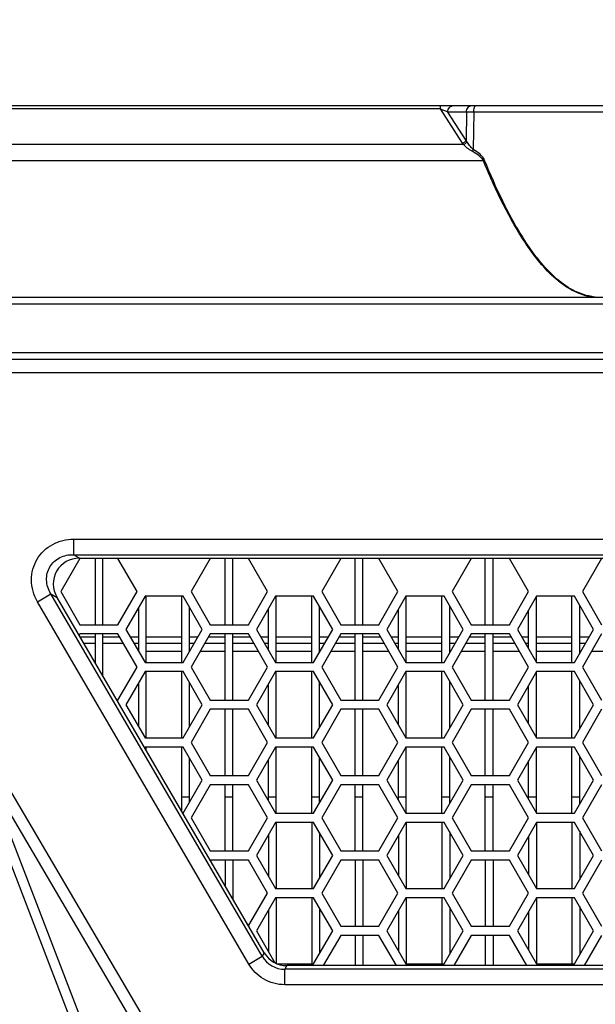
# Model space of a CAD drawing. Header units: millimetres. Extents: x 0 to 420, y 0 to 297.
# Tile 19 of 136: x 86 to 95, y 232 to 247. Entities that reach past the tile are written whole.
import ezdxf

# ---------------------------------------------------------------- set-up
doc = ezdxf.new("R2010")
doc.units = ezdxf.units.MM
doc.header["$LTSCALE"] = 23.1
doc.layers.get('0').update_dxf_attribs({"linetype": 'CONTINUOUS'})
doc.layers.add('DIM_PILOTEES', color=7, linetype='CONTINUOUS')
doc.styles.get("Standard").update_dxf_attribs({"font": 'txt', "width": 0.7})
doc.dimstyles.new('DIMSTYLE_6', dxfattribs={"dimtxt": 2.5, "dimasz": 3.5, "dimexe": 2, "dimexo": 0, "dimtad": 1, "dimdec": 0, "dimlfac": 5, "dimdsep": 46, "dimtxsty": 'Standard', "dimblk": '_FILLED', "dimblk1": '_FILLED', "dimblk2": '_FILLED', "dimcen": 0.09, "dimazin": 2, "dimtp": 0.8, "dimtm": 0.8, "dimtfac": 1, "dimtdec": 0, "dimtofl": 0, "dimtmove": 0, "dimatfit": 3, "dimldrblk": '_FILLED', "dimfxl": 0, "dimtolj": 1, "dimarcsym": 0})

# ---------------------------------------------------------------- blocks, each defined once
blk = doc.blocks.new('_FILLED')
at = {"color": 0, "linetype": 'ByBlock'}
blk.add_solid([(0, 0), (-1, 0.1429), (-1, -0.1429)], dxfattribs=at)
blk = doc.blocks.new('*D11')
at = {"layer": 'DIM_PILOTEES', "color": 2, "linetype": 'Continuous'}
for p, q in [((76.704, 241.194), (76.704, 253.374)), ((165.444, 241.196), (165.444, 253.374)), ((76.704, 251.374), (121.074, 251.374)), ((165.444, 251.374), (121.074, 251.374))]:
    blk.add_line(p, q, dxfattribs=at)
at = {"layer": 'DIM_PILOTEES', "color": 2, "linetype": 'Continuous', "xscale": 3.5, "yscale": 3.5, "zscale": 3.5, "rotation": 180}
blk.add_blockref('_FILLED', (76.704, 251.374), dxfattribs=at)
at = {"layer": 'DIM_PILOTEES', "color": 2, "linetype": 'Continuous', "xscale": 3.5, "yscale": 3.5, "zscale": 3.5}
blk.add_blockref('_FILLED', (165.444, 251.374), dxfattribs=at)
at = {"layer": 'DIM_PILOTEES', "color": 2, "linetype": 'Continuous', "insert": (121.074, 254.499), "char_height": 2.5, "width": 8.83929, "attachment_point": 2, "line_spacing_factor": 0.9}
blk.add_mtext('{\\ftxt;\\W0.0001;\\H0.0001;\\~}{\\ftxt;\\W2.3571428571;\\H2.5; }{\\ftxt;\\W0.0001;\\H0.0001;\\~}', dxfattribs=at)

msp = doc.modelspace()

# ---------------------------------------------------------------- linework, layer by layer
at = {"color": 7, "linetype": 'Continuous'}
for p, q in [((79.5016, 245.5401), (162.2461, 245.5401)), ((92.4761, 245.4911), (80.0527, 245.4911)), ((92.4761, 245.4911), (92.4761, 245.5401)), ((92.8123, 244.969), (92.4761, 245.4911)), ((92.8642, 245.0133), (92.5882, 245.4419)), ((92.8693, 245.4419), (92.5882, 245.4419)), ((92.8693, 245.4419), (92.8642, 245.0133)), ((92.9799, 245.4419), (92.9731, 244.8769)), ((96.7678, 245.4419), (92.9799, 245.4419)), ((92.8264, 244.9496), (79.4298, 244.9496)), ((93.1271, 244.7034), (79.4298, 244.7034)), ((78.3238, 242.6401), (163.4238, 242.6401)), ((78.3238, 242.5401), (163.4238, 242.5401)), ((163.4238, 241.8001), (78.3238, 241.8001)), ((163.3238, 241.7001), (78.4238, 241.7001)), ((80.2238, 241.5001), (161.5238, 241.5001)), ((82.0355, 241.5001), (88.8789, 229.8664)), ((89.0351, 229.9583), (82.2458, 241.5001)), ((86.9203, 238.9801), (86.9203, 238.7454)), ((86.9203, 238.9801), (154.8274, 238.9801)), ((87.018, 238.6861), (86.7294, 238.1861)), ((87.0134, 238.692), (86.9203, 238.7454)), ((86.9203, 238.7454), (154.8274, 238.7454)), ((87.0134, 238.692), (154.7343, 238.692)), ((87.5954, 238.6861), (87.018, 238.6861)), ((87.2478, 238.6861), (87.2478, 237.6861)), ((87.3678, 237.6861), (87.3678, 238.6861)), ((87.8841, 238.1861), (87.5954, 238.6861)), ((88.9926, 238.6861), (88.7039, 238.1861)), ((89.5699, 238.6861), (88.9926, 238.6861)), ((89.2158, 237.6861), (89.2158, 238.6861)), ((89.3358, 237.6861), (89.3358, 238.6861)), ((89.8586, 238.1861), (89.5699, 238.6861)), ((90.9671, 238.6861), (90.6784, 238.1861)), ((91.5445, 238.6861), (90.9671, 238.6861)), ((91.1838, 237.6861), (91.1838, 238.6861)), ((91.3038, 237.6861), (91.3038, 238.6861)), ((91.8331, 238.1861), (91.5445, 238.6861)), ((92.9416, 238.6861), (92.653, 238.1861)), ((93.519, 238.6861), (92.9416, 238.6861)), ((93.1518, 237.6861), (93.1518, 238.6861)), ((93.2718, 237.6861), (93.2718, 238.6861)), ((93.8077, 238.1861), (93.519, 238.6861)), ((94.9162, 238.6861), (94.6275, 238.1861)), ((86.7294, 238.1861), (87.018, 237.6861)), ((87.5954, 237.6861), (87.8841, 238.1861)), ((88.7039, 238.1861), (88.9926, 237.6861)), ((89.5699, 237.6861), (89.8586, 238.1861)), ((90.6784, 238.1861), (90.9671, 237.6861)), ((91.5445, 237.6861), (91.8331, 238.1861)), ((92.653, 238.1861), (92.9416, 237.6861)), ((93.519, 237.6861), (93.8077, 238.1861)), ((94.6275, 238.1861), (94.9162, 237.6861)), ((86.3774, 238.0346), (86.5801, 238.1529)), ((89.577, 232.5519), (86.3774, 238.0346)), ((89.7798, 232.6702), (86.5801, 238.1529)), ((86.5801, 238.1529), (86.6731, 238.0995)), ((89.8105, 232.7237), (86.6731, 238.0995)), ((88.0053, 238.1161), (87.7166, 237.6161)), ((88.5826, 238.1161), (88.0053, 238.1161)), ((88.0238, 237.1161), (88.0238, 238.1161)), ((88.5598, 237.1161), (88.5598, 238.1161)), ((88.8713, 237.6161), (88.5826, 238.1161)), ((89.9798, 238.1161), (89.6912, 237.6161)), ((90.5572, 238.1161), (89.9798, 238.1161)), ((89.9918, 237.1161), (89.9918, 238.1161)), ((90.5278, 237.1161), (90.5278, 238.1161)), ((90.8459, 237.6161), (90.5572, 238.1161)), ((91.9544, 238.1161), (91.6657, 237.6161)), ((92.5317, 238.1161), (91.9544, 238.1161)), ((91.9598, 237.1161), (91.9598, 238.1161)), ((92.4958, 237.1161), (92.4958, 238.1161)), ((92.8204, 237.6161), (92.5317, 238.1161)), ((93.9289, 238.1161), (93.6402, 237.6161)), ((93.9278, 237.1161), (93.9278, 238.1161)), ((94.5063, 238.1161), (93.9289, 238.1161)), ((94.4638, 237.1161), (94.4638, 238.1161)), ((94.7949, 237.6161), (94.5063, 238.1161)), ((87.9038, 237.9404), (87.9038, 237.2919)), ((88.6798, 237.2845), (88.6798, 237.9478)), ((89.8718, 237.3032), (89.8718, 237.9291)), ((90.6478, 237.2732), (90.6478, 237.9591)), ((91.8398, 237.3145), (91.8398, 237.9178)), ((92.6158, 237.2619), (92.6158, 237.9704)), ((93.8078, 237.3258), (93.8078, 237.9065)), ((94.5838, 237.2505), (94.5838, 237.9818)), ((87.018, 237.6861), (87.5954, 237.6861)), ((87.7166, 237.6161), (88.0053, 237.1161)), ((88.5826, 237.1161), (88.8713, 237.6161)), ((88.9926, 237.6861), (89.5699, 237.6861)), ((89.6912, 237.6161), (89.9798, 237.1161)), ((90.5572, 237.1161), (90.8459, 237.6161)), ((90.9671, 237.6861), (91.5445, 237.6861)), ((91.6657, 237.6161), (91.9544, 237.1161)), ((92.5317, 237.1161), (92.8204, 237.6161)), ((92.9416, 237.6861), (93.519, 237.6861)), ((93.6402, 237.6161), (93.9289, 237.1161)), ((94.5063, 237.1161), (94.7949, 237.6161)), ((87.018, 237.5461), (87.0071, 237.5272)), ((87.5954, 237.5461), (87.018, 237.5461)), ((87.2478, 237.5001), (87.0229, 237.5001)), ((87.2478, 237.5461), (87.2478, 237.1147)), ((87.3678, 236.9091), (87.3678, 237.5461)), ((87.6219, 237.5001), (87.3678, 237.5001)), ((87.8841, 237.0461), (87.5954, 237.5461)), ((87.9038, 237.5001), (87.7836, 237.5001)), ((88.5598, 237.5001), (88.0238, 237.5001)), ((88.8043, 237.5001), (88.6798, 237.5001)), ((88.9926, 237.5461), (88.7039, 237.0461)), ((89.2158, 237.5001), (88.966, 237.5001)), ((89.5699, 237.5461), (88.9926, 237.5461)), ((89.2158, 236.5461), (89.2158, 237.5461)), ((89.3358, 236.5461), (89.3358, 237.5461)), ((89.5965, 237.5001), (89.3358, 237.5001)), ((89.8586, 237.0461), (89.5699, 237.5461)), ((89.8718, 237.5001), (89.7581, 237.5001)), ((90.5278, 237.5001), (89.9918, 237.5001)), ((90.7789, 237.5001), (90.6478, 237.5001)), ((90.9671, 237.5461), (90.6784, 237.0461)), ((91.1838, 237.5001), (90.9405, 237.5001)), ((91.5445, 237.5461), (90.9671, 237.5461)), ((91.1838, 236.5461), (91.1838, 237.5461)), ((91.3038, 236.5461), (91.3038, 237.5461)), ((91.571, 237.5001), (91.3038, 237.5001)), ((91.8331, 237.0461), (91.5445, 237.5461)), ((91.8398, 237.5001), (91.7327, 237.5001)), ((92.4958, 237.5001), (91.9598, 237.5001)), ((92.7534, 237.5001), (92.6158, 237.5001)), ((92.9416, 237.5461), (92.653, 237.0461)), ((93.1518, 237.5001), (92.9151, 237.5001)), ((93.519, 237.5461), (92.9416, 237.5461)), ((93.1518, 236.5461), (93.1518, 237.5461)), ((93.2718, 236.5461), (93.2718, 237.5461)), ((93.5456, 237.5001), (93.2718, 237.5001)), ((93.8077, 237.0461), (93.519, 237.5461)), ((93.8078, 237.5001), (93.7072, 237.5001)), ((94.4638, 237.5001), (93.9278, 237.5001)), ((94.7279, 237.5001), (94.5838, 237.5001)), ((94.9162, 237.5461), (94.6275, 237.0461)), ((87.2478, 237.4001), (87.0813, 237.4001)), ((87.6797, 237.4001), (87.3678, 237.4001)), ((87.9038, 237.4001), (87.8413, 237.4001)), ((88.5598, 237.4001), (88.0238, 237.4001)), ((88.5598, 237.2801), (88.0238, 237.2801)), ((88.7466, 237.4001), (88.6798, 237.4001)), ((89.2158, 237.2801), (88.839, 237.2801)), ((89.2158, 237.4001), (88.9083, 237.4001)), ((89.6542, 237.4001), (89.3358, 237.4001)), ((89.7235, 237.2801), (89.3358, 237.2801)), ((89.8718, 237.4001), (89.8159, 237.4001)), ((90.5278, 237.4001), (89.9918, 237.4001)), ((90.5278, 237.2801), (89.9918, 237.2801)), ((90.7211, 237.4001), (90.6478, 237.4001)), ((90.6519, 237.2801), (90.6478, 237.2801)), ((91.1838, 237.2801), (90.8135, 237.2801)), ((91.1838, 237.4001), (90.8828, 237.4001)), ((91.6288, 237.4001), (91.3038, 237.4001)), ((91.698, 237.2801), (91.3038, 237.2801)), ((91.8398, 237.4001), (91.7904, 237.4001)), ((92.4958, 237.4001), (91.9598, 237.4001)), ((92.4958, 237.2801), (91.9598, 237.2801)), ((92.6957, 237.4001), (92.6158, 237.4001)), ((92.6264, 237.2801), (92.6158, 237.2801)), ((93.1518, 237.2801), (92.7881, 237.2801)), ((93.1518, 237.4001), (92.8573, 237.4001)), ((93.6033, 237.4001), (93.2718, 237.4001)), ((93.6726, 237.2801), (93.2718, 237.2801)), ((93.8078, 237.4001), (93.765, 237.4001)), ((94.4638, 237.4001), (93.9278, 237.4001)), ((94.4638, 237.2801), (93.9278, 237.2801)), ((94.6702, 237.4001), (94.5838, 237.4001)), ((94.6009, 237.2801), (94.5838, 237.2801)), ((95.1198, 237.2801), (94.7626, 237.2801)), ((87.5954, 236.5461), (87.8841, 237.0461)), ((88.0053, 237.1161), (88.5826, 237.1161)), ((88.7039, 237.0461), (88.9926, 236.5461)), ((89.5699, 236.5461), (89.8586, 237.0461)), ((89.9798, 237.1161), (90.5572, 237.1161)), ((90.6784, 237.0461), (90.9671, 236.5461)), ((91.5445, 236.5461), (91.8331, 237.0461)), ((91.9544, 237.1161), (92.5317, 237.1161)), ((92.653, 237.0461), (92.9416, 236.5461)), ((93.519, 236.5461), (93.8077, 237.0461)), ((93.9289, 237.1161), (94.5063, 237.1161)), ((94.6275, 237.0461), (94.9162, 236.5461)), ((88.0053, 236.9761), (87.7166, 236.4761)), ((88.5826, 236.9761), (88.0053, 236.9761)), ((88.0238, 235.9761), (88.0238, 236.9761)), ((88.5598, 235.9761), (88.5598, 236.9761)), ((88.8713, 236.4761), (88.5826, 236.9761)), ((89.9798, 236.9761), (89.6912, 236.4761)), ((90.5572, 236.9761), (89.9798, 236.9761)), ((89.9918, 235.9761), (89.9918, 236.9761)), ((90.5278, 235.9761), (90.5278, 236.9761)), ((90.8459, 236.4761), (90.5572, 236.9761)), ((91.9544, 236.9761), (91.6657, 236.4761)), ((92.5317, 236.9761), (91.9544, 236.9761)), ((91.9598, 235.9761), (91.9598, 236.9761)), ((92.4958, 235.9761), (92.4958, 236.9761)), ((92.8204, 236.4761), (92.5317, 236.9761)), ((92.6158, 236.1219), (92.6158, 236.8304)), ((93.9289, 236.9761), (93.6402, 236.4761)), ((93.9278, 235.9761), (93.9278, 236.9761)), ((94.5063, 236.9761), (93.9289, 236.9761)), ((94.4638, 235.9761), (94.4638, 236.9761)), ((94.7949, 236.4761), (94.5063, 236.9761)), ((94.5838, 236.1105), (94.5838, 236.8418)), ((87.9038, 236.8004), (87.9038, 236.1519)), ((88.6798, 236.1445), (88.6798, 236.8078)), ((89.8718, 236.1632), (89.8718, 236.7891)), ((90.6478, 236.1332), (90.6478, 236.8191)), ((91.8398, 236.1745), (91.8398, 236.7778)), ((93.8078, 236.1858), (93.8078, 236.7665)), ((87.5797, 236.5461), (87.5954, 236.5461)), ((88.9926, 236.5461), (89.5699, 236.5461)), ((90.9671, 236.5461), (91.5445, 236.5461)), ((92.9416, 236.5461), (93.519, 236.5461)), ((87.7166, 236.4761), (88.0053, 235.9761)), ((88.5826, 235.9761), (88.8713, 236.4761)), ((88.9926, 236.4061), (88.7039, 235.9061)), ((89.5699, 236.4061), (88.9926, 236.4061)), ((89.2158, 235.4061), (89.2158, 236.4061)), ((89.3358, 235.4061), (89.3358, 236.4061)), ((89.8586, 235.9061), (89.5699, 236.4061)), ((89.6912, 236.4761), (89.9798, 235.9761)), ((90.5572, 235.9761), (90.8459, 236.4761)), ((90.9671, 236.4061), (90.6784, 235.9061)), ((91.5445, 236.4061), (90.9671, 236.4061)), ((91.1838, 235.4061), (91.1838, 236.4061)), ((91.3038, 235.4061), (91.3038, 236.4061)), ((91.8331, 235.9061), (91.5445, 236.4061)), ((91.6657, 236.4761), (91.9544, 235.9761)), ((92.5317, 235.9761), (92.8204, 236.4761)), ((92.9416, 236.4061), (92.653, 235.9061)), ((93.519, 236.4061), (92.9416, 236.4061)), ((93.1518, 235.4061), (93.1518, 236.4061)), ((93.2718, 235.4061), (93.2718, 236.4061)), ((93.8077, 235.9061), (93.519, 236.4061)), ((93.6402, 236.4761), (93.9289, 235.9761)), ((94.5063, 235.9761), (94.7949, 236.4761)), ((94.9162, 236.4061), (94.6275, 235.9061)), ((88.0053, 235.9761), (88.5826, 235.9761)), ((89.9798, 235.9761), (90.5572, 235.9761)), ((91.9544, 235.9761), (92.5317, 235.9761)), ((93.9289, 235.9761), (94.5063, 235.9761)), ((88.0053, 235.8361), (87.9997, 235.8264)), ((88.5826, 235.8361), (88.0053, 235.8361)), ((88.0238, 235.785), (88.0238, 235.8361)), ((88.5598, 234.8666), (88.5598, 235.8361)), ((88.8713, 235.3361), (88.5826, 235.8361)), ((88.7039, 235.9061), (88.9926, 235.4061)), ((89.5699, 235.4061), (89.8586, 235.9061)), ((89.9798, 235.8361), (89.6912, 235.3361)), ((90.5572, 235.8361), (89.9798, 235.8361)), ((89.9918, 234.8361), (89.9918, 235.8361)), ((90.5278, 234.8361), (90.5278, 235.8361)), ((90.8459, 235.3361), (90.5572, 235.8361)), ((90.6784, 235.9061), (90.9671, 235.4061)), ((91.5445, 235.4061), (91.8331, 235.9061)), ((91.9544, 235.8361), (91.6657, 235.3361)), ((92.5317, 235.8361), (91.9544, 235.8361)), ((91.9598, 234.8361), (91.9598, 235.8361)), ((92.4958, 234.8361), (92.4958, 235.8361)), ((92.8204, 235.3361), (92.5317, 235.8361)), ((92.653, 235.9061), (92.9416, 235.4061)), ((93.519, 235.4061), (93.8077, 235.9061)), ((93.9289, 235.8361), (93.6402, 235.3361)), ((93.9278, 234.8361), (93.9278, 235.8361)), ((94.5063, 235.8361), (93.9289, 235.8361)), ((94.4638, 234.8361), (94.4638, 235.8361)), ((94.7949, 235.3361), (94.5063, 235.8361)), ((94.6275, 235.9061), (94.9162, 235.4061)), ((88.6798, 235.0045), (88.6798, 235.6678)), ((89.8718, 235.0232), (89.8718, 235.6491)), ((90.6478, 234.9932), (90.6478, 235.6791)), ((91.8398, 235.0345), (91.8398, 235.6378)), ((92.6158, 234.9819), (92.6158, 235.6904)), ((94.5838, 234.9705), (94.5838, 235.7018)), ((93.8078, 235.0458), (93.8078, 235.6265)), ((88.9926, 235.4061), (89.5699, 235.4061)), ((90.9671, 235.4061), (91.5445, 235.4061)), ((92.9416, 235.4061), (93.519, 235.4061)), ((88.5826, 234.8361), (88.8713, 235.3361)), ((88.9926, 235.2661), (88.7039, 234.7661)), ((89.5699, 235.2661), (88.9926, 235.2661)), ((89.2158, 234.2661), (89.2158, 235.2661)), ((89.3358, 234.2661), (89.3358, 235.2661)), ((89.8586, 234.7661), (89.5699, 235.2661)), ((89.6912, 235.3361), (89.9798, 234.8361)), ((90.5572, 234.8361), (90.8459, 235.3361)), ((90.9671, 235.2661), (90.6784, 234.7661)), ((91.5445, 235.2661), (90.9671, 235.2661)), ((91.1838, 234.2661), (91.1838, 235.2661)), ((91.3038, 234.2661), (91.3038, 235.2661)), ((91.8331, 234.7661), (91.5445, 235.2661)), ((91.6657, 235.3361), (91.9544, 234.8361)), ((92.5317, 234.8361), (92.8204, 235.3361)), ((92.9416, 235.2661), (92.653, 234.7661)), ((93.519, 235.2661), (92.9416, 235.2661)), ((93.1518, 234.2661), (93.1518, 235.2661)), ((93.2718, 234.2661), (93.2718, 235.2661)), ((93.8077, 234.7661), (93.519, 235.2661)), ((93.6402, 235.3361), (93.9289, 234.8361)), ((94.5063, 234.8361), (94.7949, 235.3361)), ((94.9162, 235.2661), (94.6275, 234.7661)), ((88.5598, 235.0801), (88.6798, 235.0801)), ((89.2158, 235.0801), (89.3358, 235.0801)), ((89.8718, 235.0801), (89.9918, 235.0801)), ((90.5278, 235.0801), (90.6478, 235.0801)), ((91.1838, 235.0801), (91.3038, 235.0801)), ((91.8398, 235.0801), (91.9598, 235.0801)), ((92.4958, 235.0801), (92.6158, 235.0801)), ((93.1518, 235.0801), (93.2718, 235.0801)), ((93.8078, 235.0801), (93.9278, 235.0801)), ((94.4638, 235.0801), (94.5838, 235.0801)), ((88.5776, 234.8361), (88.5826, 234.8361)), ((88.7039, 234.7661), (88.9926, 234.2661)), ((89.5699, 234.2661), (89.8586, 234.7661)), ((89.9798, 234.8361), (90.5572, 234.8361)), ((90.6784, 234.7661), (90.9671, 234.2661)), ((91.5445, 234.2661), (91.8331, 234.7661)), ((91.9544, 234.8361), (92.5317, 234.8361)), ((92.653, 234.7661), (92.9416, 234.2661)), ((93.519, 234.2661), (93.8077, 234.7661)), ((93.9289, 234.8361), (94.5063, 234.8361)), ((94.6275, 234.7661), (94.9162, 234.2661)), ((85.9286, 234.5991), (92.3153, 218.0082)), ((89.9798, 234.6961), (89.6912, 234.1961)), ((90.5572, 234.6961), (89.9798, 234.6961)), ((89.9918, 234.6961), (89.9918, 233.6961)), ((90.5278, 234.6961), (90.5278, 233.6961)), ((90.8459, 234.1961), (90.5572, 234.6961)), ((91.9544, 234.6961), (91.6657, 234.1961)), ((92.5317, 234.6961), (91.9544, 234.6961)), ((91.9598, 234.6961), (91.9598, 233.6961)), ((92.4958, 234.6961), (92.4958, 233.6961)), ((92.8204, 234.1961), (92.5317, 234.6961)), ((93.9289, 234.6961), (93.6402, 234.1961)), ((93.9278, 234.6961), (93.9278, 233.6961)), ((94.5063, 234.6961), (93.9289, 234.6961)), ((94.4638, 234.6961), (94.4638, 233.6961)), ((94.7949, 234.1961), (94.5063, 234.6961)), ((85.7724, 234.5776), (92.1425, 218.0298)), ((89.8718, 234.5091), (89.8718, 233.8832)), ((90.6478, 234.5391), (90.6478, 233.8532)), ((91.8398, 234.4978), (91.8398, 233.8945)), ((92.6158, 234.5504), (92.6158, 233.8419)), ((93.8078, 234.4865), (93.8078, 233.9058)), ((94.5838, 234.5618), (94.5838, 233.8305)), ((88.9926, 234.2661), (89.5699, 234.2661)), ((89.6912, 234.1961), (89.9798, 233.6961)), ((90.5572, 233.6961), (90.8459, 234.1961)), ((90.9671, 234.2661), (91.5445, 234.2661)), ((91.6657, 234.1961), (91.9544, 233.6961)), ((92.5317, 233.6961), (92.8204, 234.1961)), ((92.9416, 234.2661), (93.519, 234.2661)), ((93.6402, 234.1961), (93.9289, 233.6961)), ((94.5063, 233.6961), (94.7949, 234.1961)), ((89.5699, 234.1261), (88.9926, 234.1261)), ((89.2158, 234.1261), (89.2158, 233.7425)), ((89.3358, 234.1261), (89.3358, 233.5369)), ((89.8586, 233.6261), (89.5699, 234.1261)), ((90.9671, 234.1261), (90.6784, 233.6261)), ((91.5445, 234.1261), (90.9671, 234.1261)), ((91.1838, 234.1261), (91.1838, 233.1261)), ((91.3038, 234.1261), (91.3038, 233.1261)), ((91.8331, 233.6261), (91.5445, 234.1261)), ((92.9416, 234.1261), (92.653, 233.6261)), ((93.519, 234.1261), (92.9416, 234.1261)), ((93.1518, 234.1261), (93.1518, 233.1261)), ((93.2718, 234.1261), (93.2718, 233.1261)), ((93.8077, 233.6261), (93.519, 234.1261)), ((94.9162, 234.1261), (94.6275, 233.6261)), ((89.5727, 233.131), (89.8586, 233.6261)), ((89.9798, 233.5561), (89.6912, 233.0561)), ((89.9798, 233.6961), (90.5572, 233.6961)), ((90.5572, 233.5561), (89.9798, 233.5561)), ((89.9918, 233.5561), (89.9918, 232.5632)), ((90.5278, 233.5561), (90.5278, 232.5561)), ((90.8459, 233.0561), (90.5572, 233.5561)), ((90.6784, 233.6261), (90.9671, 233.1261)), ((91.5445, 233.1261), (91.8331, 233.6261)), ((91.9544, 233.5561), (91.6657, 233.0561)), ((91.9544, 233.6961), (92.5317, 233.6961)), ((92.5317, 233.5561), (91.9544, 233.5561)), ((91.9598, 233.5561), (91.9598, 232.5561)), ((92.4958, 233.5561), (92.4958, 232.5561)), ((92.8204, 233.0561), (92.5317, 233.5561)), ((92.653, 233.6261), (92.9416, 233.1261)), ((93.519, 233.1261), (93.8077, 233.6261)), ((93.9289, 233.5561), (93.6402, 233.0561)), ((93.9278, 233.5561), (93.9278, 232.5561)), ((93.9289, 233.6961), (94.5063, 233.6961)), ((94.5063, 233.5561), (93.9289, 233.5561)), ((94.4638, 233.5561), (94.4638, 232.5561)), ((94.7949, 233.0561), (94.5063, 233.5561)), ((94.6275, 233.6261), (94.9162, 233.1261)), ((92.6158, 233.4104), (92.6158, 232.7019)), ((94.5838, 233.4218), (94.5838, 232.6905)), ((89.8718, 233.3691), (89.8718, 232.7432)), ((90.6478, 233.3991), (90.6478, 232.7132)), ((91.8398, 233.3578), (91.8398, 232.7545)), ((93.8078, 233.3465), (93.8078, 232.7658)), ((90.9671, 233.1261), (91.5445, 233.1261)), ((92.9416, 233.1261), (93.519, 233.1261)), ((89.6912, 233.0561), (89.9699, 232.5734)), ((90.5572, 232.5561), (90.8459, 233.0561)), ((90.9671, 232.9861), (90.7028, 232.5283)), ((91.5445, 232.9861), (90.9671, 232.9861)), ((91.1838, 232.9861), (91.1838, 232.5283)), ((91.3038, 232.9861), (91.3038, 232.5283)), ((91.8088, 232.5283), (91.5445, 232.9861)), ((91.6657, 233.0561), (91.9544, 232.5561)), ((92.5317, 232.5561), (92.8204, 233.0561)), ((92.9416, 232.9861), (92.6773, 232.5283)), ((93.519, 232.9861), (92.9416, 232.9861)), ((93.1518, 232.9861), (93.1518, 232.5283)), ((93.2718, 232.9861), (93.2718, 232.5283)), ((93.7833, 232.5283), (93.519, 232.9861)), ((93.6402, 233.0561), (93.9289, 232.5561)), ((94.5063, 232.5561), (94.7949, 233.0561)), ((94.9162, 232.9861), (94.6518, 232.5283)), ((89.577, 232.5519), (89.7798, 232.6702)), ((89.8105, 232.7237), (89.7798, 232.6702)), ((90.0069, 232.5561), (90.5572, 232.5561)), ((90.1507, 232.5283), (90.12, 232.4748)), ((151.597, 232.5283), (90.1507, 232.5283)), ((91.9544, 232.5561), (92.5317, 232.5561)), ((93.9289, 232.5561), (94.5063, 232.5561)), ((90.12, 232.2401), (90.12, 232.4748)), ((151.6277, 232.4748), (90.12, 232.4748)), ((151.6277, 232.2401), (90.12, 232.2401))]:
    msp.add_line(p, q, dxfattribs=at)
for centre, radius, start, end in [((93.0008, 245.0905), 0.2243, 212.80248, 218.9392), ((93.0722, 245.1154), 0.2317, 206.16534, 211.67582), ((92.958, 245.1232), 0.4526, 291.93512, 294.29069), ((94.8751, 243.4023), 0.7585, 261.72187, 265.85631), ((90.116, 232.8618), 0.387, 209.67728, 270.59039)]:
    msp.add_arc(centre, radius, start, end, dxfattribs=at)
for centre, major_axis, ratio, start_param, end_param in [((87.0347, 238.2858), (-0.368, 0.2113), 0.9426507, -1.0236573, 1.0236573), ((90.1577, 232.9345), (-0.2033, -0.354), 0.9799479, 5.7706248, 6.7957458)]:
    msp.add_ellipse(centre, major_axis=major_axis, ratio=ratio, start_param=start_param, end_param=end_param, dxfattribs=at)
for points, knots in [([(92.4761, 245.4911), (92.4964, 245.4805), (92.5329, 245.4628), (92.5742, 245.4529), (92.5882, 245.4419)], [0, 0, 0, 0, 0.5622214, 1, 1, 1, 1]), ([(92.5882, 245.4419), (92.5886, 245.4666), (92.6045, 245.5159), (92.6524, 245.5401), (92.6748, 245.5401)], [0, 0, 0, 0, 0.5251366, 1, 1, 1, 1]), ([(92.8693, 245.4419), (92.8697, 245.4666), (92.8855, 245.5159), (92.9335, 245.5401), (92.9559, 245.5401)], [0, 0, 0, 0, 0.5251366, 1, 1, 1, 1]), ([(92.9799, 245.4419), (92.98, 245.4653), (92.9836, 245.4972), (92.9956, 245.5305), (93.0065, 245.5401), (93.0112, 245.5401)], [0, 0, 0, 0, 0.6518318, 0.8700373, 1, 1, 1, 1]), ([(92.9799, 245.4419), (92.9688, 245.4419), (92.9319, 245.442), (92.895, 245.442), (92.8693, 245.4419)], [0, 0, 0, 0, 0.3017981, 1, 1, 1, 1]), ([(92.8642, 245.0133), (92.8622, 245.0082), (92.8505, 244.9879), (92.8293, 244.9738), (92.8123, 244.969)], [0, 0, 0, 0, 0.2366016, 1, 1, 1, 1]), ([(92.875, 244.9938), (92.8729, 244.9888), (92.8615, 244.9696), (92.8423, 244.9551), (92.8264, 244.9496)], [0, 0, 0, 0, 0.2416136, 1, 1, 1, 1]), ([(92.9543, 244.8479), (92.9286, 244.861), (92.8838, 244.8932), (92.8439, 244.9306), (92.8264, 244.9496)], [0, 0, 0, 0, 0.5274366, 1, 1, 1, 1]), ([(92.9731, 244.8769), (92.952, 244.8931), (92.9173, 244.9313), (92.8878, 244.973), (92.875, 244.9938)], [0, 0, 0, 0, 0.5220389, 1, 1, 1, 1]), ([(93.1442, 244.7107), (93.129, 244.7481), (93.0737, 244.8112), (93.0075, 244.8564), (92.9731, 244.8769)], [0, 0, 0, 0, 0.5023445, 1, 1, 1, 1]), ([(93.1271, 244.7034), (93.1108, 244.7377), (93.053, 244.7925), (92.988, 244.8306), (92.9543, 244.8479)], [0, 0, 0, 0, 0.5011167, 1, 1, 1, 1]), ([(94.7997, 242.6401), (94.6852, 242.6513), (94.4606, 242.7281), (94.1832, 242.9381), (93.9492, 243.1936), (93.6804, 243.5674), (93.4013, 244.0712), (93.2144, 244.491), (93.1271, 244.7034)], [0, 0, 0, 0, 0.1250567, 0.2502776, 0.3754357, 0.5004995, 0.7503014, 1, 1, 1, 1]), ([(94.7659, 242.6516), (94.6539, 242.6679), (94.4368, 242.7524), (94.1694, 242.9654), (93.9433, 243.2202), (93.6828, 243.5906), (93.4115, 244.0878), (93.2293, 244.5015), (93.1442, 244.7107)], [0, 0, 0, 0, 0.1250719, 0.2502853, 0.3754318, 0.5004879, 0.7502935, 1, 1, 1, 1]), ([(86.3774, 238.0346), (86.3199, 238.1331), (86.2554, 238.358), (86.3452, 238.6928), (86.592, 238.927), (86.8128, 238.9801), (86.9203, 238.9801)], [0, 0, 0, 0, 0.2603807, 0.505621, 0.7545372, 1, 1, 1, 1]), ([(86.5801, 238.1529), (86.5411, 238.2157), (86.4939, 238.3575), (86.5468, 238.5731), (86.7082, 238.7192), (86.8506, 238.7473), (86.9203, 238.7454)], [0, 0, 0, 0, 0.2640696, 0.5055093, 0.750833, 1, 1, 1, 1]), ([(90.12, 232.2401), (90.0088, 232.2401), (89.7888, 232.3004), (89.6298, 232.4614), (89.577, 232.5519)], [0, 0, 0, 0, 0.5149855, 1, 1, 1, 1])]:
    msp.add_open_spline(points, degree=3, knots=knots, dxfattribs=at)
msp.add_open_spline([(92.9731, 244.8769), (92.9677, 244.8667), (92.9614, 244.8569), (92.9543, 244.8479)], degree=3, dxfattribs=at)

# ---------------------------------------------------------------- dimensions: what is measured, and where the dimension line sits
at = {"layer": 'DIM_PILOTEES', "color": 2, "linetype": 'Continuous'}
dim = msp.add_linear_dim(base=(165.4438, 251.3744), p1=(76.7038, 241.1939), p2=(165.4438, 241.1962), text='{\\ftxt;\\W0.0001;\\H0.0001;\\~}{\\ftxt;\\W2.3571428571;\\H2.5; }{\\ftxt;\\W0.0001;\\H0.0001;\\~}', dimstyle='DIMSTYLE_6', dxfattribs=at)
dim.commit()
dim.dimension.update_dxf_attribs({"geometry": '*D11', "text_midpoint": (120.7167, 251.3744), "dimtype": 160})

doc.saveas('drawing.dxf')
